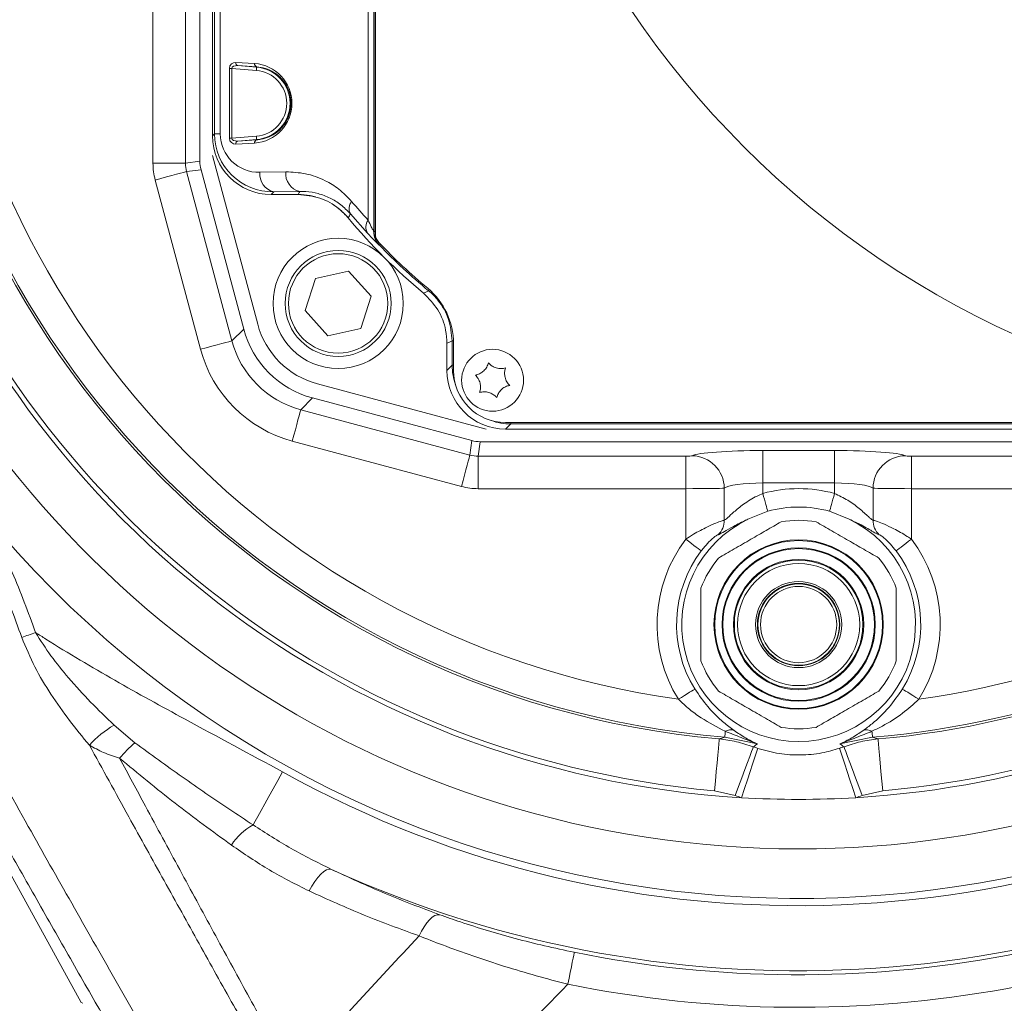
# Model space of a CAD drawing. Header units: millimetres. Extents: x 0 to 8410, y 0 to 5940.
# Tile 62 of 256: x 1864 to 2015, y 2554 to 2705. Entities that reach past the tile are written whole.
import ezdxf

# ---------------------------------------------------------------- set-up
doc = ezdxf.new("R2010")
doc.units = ezdxf.units.MM
doc.header["$LTSCALE"] = 10

msp = doc.modelspace()

# ---------------------------------------------------------------- linework, layer by layer
at = {"color": 7, "linetype": 'Continuous', "lineweight": 0}
for p, q in [((1918.705373, 2672.574762), (1918.705373, 2792.574766)), ((1891.767933, 2781.47662), (1891.767933, 2683.672938)), ((1893.705382, 2777.576152), (1893.705382, 2687.573376)), ((1893.705382, 2684.574756), (1900.638445, 2658.700201)), ((1891.937657, 2682.383749), (1898.490919, 2657.926563)), ((1902.703984, 2678.574774), (1906.868591, 2678.574774)), ((1909.497245, 2678.222898), (1908.705367, 2678.404483)), ((1907.919063, 2660.751406), (1909.493266, 2665.703359)), ((1909.493266, 2665.703359), (1914.568885, 2666.816029)), ((1914.568885, 2666.816029), (1918.070315, 2662.976775)), ((1918.070315, 2662.976775), (1916.496112, 2658.024821)), ((1911.420493, 2656.912121), (1907.919063, 2660.751406)), ((1916.496112, 2658.024821), (1911.420493, 2656.912121)), ((1929.705365, 2655.737969), (1929.705365, 2651.573393)), ((1930.705367, 2651.574764), (1930.705367, 2655.737254)), ((1909.830822, 2649.507824), (1935.705363, 2642.57476)), ((1909.057169, 2647.360328), (1933.51437, 2640.807036)), ((1823.968156, 2644.312206), (1873.552455, 2554.574761)), ((2028.705372, 2643.574748), (1938.705369, 2643.574748)), ((1938.703998, 2642.57476), (2028.706743, 2642.57476)), ((1934.803529, 2640.637312), (2032.607197, 2640.637312)), ((1978.949322, 2629.969272), (1975.928603, 2628.738734)), ((1991.482137, 2628.738734), (1988.461404, 2629.969272)), ((1873.76733, 2554.448012), (1873.552455, 2554.574761))]:
    msp.add_line(p, q, dxfattribs=at)
at = {"color": 8, "linetype": 'Continuous', "lineweight": 0}
for p, q in [((1918.477087, 2792.265478), (1918.477087, 2672.88405)), ((1918.499722, 2672.89317), (1918.499722, 2792.256358)), ((1917.598872, 2674.663159), (1917.598872, 2790.486339)), ((1884.561612, 2683.379951), (1884.561612, 2781.769577)), ((1889.542593, 2781.769577), (1889.542593, 2683.379951)), ((1894.008412, 2687.876436), (1894.008412, 2777.273062)), ((1894.886627, 2777.273062), (1894.886627, 2687.876436)), ((1897.292032, 2698.85737), (1900.165005, 2698.677483)), ((1896.309479, 2687.216464), (1896.309479, 2697.933051)), ((1896.663054, 2697.933051), (1896.309479, 2697.933051)), ((1900.434716, 2697.630826), (1896.663054, 2697.933051)), ((1896.663054, 2697.933051), (1896.663054, 2687.216464)), ((1900.478645, 2698.179129), (1897.605671, 2698.359046)), ((1897.605671, 2698.359046), (1900.474622, 2698.12915)), ((1900.474622, 2698.12915), (1900.478645, 2698.179129)), ((1893.705382, 2687.573376), (1894.008412, 2687.876436)), ((1894.008412, 2687.876436), (1894.886627, 2687.876436)), ((1896.663054, 2687.216464), (1896.309479, 2687.216464)), ((1896.663054, 2687.216464), (1900.434716, 2687.518689)), ((1900.474622, 2687.020365), (1897.605671, 2686.790469)), ((1897.605671, 2686.790469), (1900.478645, 2686.970386)), ((1900.474622, 2687.020365), (1900.478645, 2686.970386)), ((1900.165005, 2686.472061), (1897.292032, 2686.292145)), ((1889.542593, 2683.379951), (1891.767933, 2683.672938)), ((1884.561612, 2683.379951), (1889.542593, 2683.379951)), ((1891.937657, 2682.383749), (1889.712318, 2682.090792)), ((1891.862704, 2654.820416), (1884.90106, 2680.801603)), ((1889.712318, 2682.090792), (1896.673961, 2656.109575)), ((1900.992288, 2681.983921), (1904.97206, 2682.05339)), ((1903.113617, 2678.984377), (1902.703984, 2678.574774)), ((1907.09339, 2679.053846), (1903.113617, 2678.984377)), ((1917.496263, 2672.65034), (1914.878576, 2675.60682)), ((1918.705373, 2672.89317), (1918.499722, 2672.89317)), ((1919.334813, 2670.816544), (1919.311954, 2670.807663)), ((1896.673961, 2656.109575), (1898.490919, 2657.926563)), ((1930.699019, 2656.111065), (1930.499731, 2656.111065)), ((1930.499731, 2652.367744), (1930.499731, 2656.111065)), ((1929.705365, 2651.573393), (1930.499731, 2652.367744)), ((1930.705367, 2652.367744), (1930.499731, 2652.367744)), ((1909.057169, 2647.360328), (1907.240196, 2645.54334)), ((1907.240196, 2645.54334), (1933.221399, 2638.581696)), ((1939.498349, 2643.369112), (1938.703998, 2642.57476)), ((1939.498349, 2643.574748), (1939.498349, 2643.369112)), ((2027.912377, 2643.369112), (1939.498349, 2643.369112)), ((1931.932225, 2633.770439), (1905.951007, 2640.732083)), ((1933.221399, 2638.581696), (1933.51437, 2640.807036)), ((1934.803529, 2640.637312), (1934.510558, 2638.411972)), ((1934.510558, 2638.411972), (1966.371192, 2638.411972)), ((1934.510558, 2638.411972), (1934.510558, 2633.430991)), ((1966.371192, 2638.411972), (1966.371192, 2633.430991)), ((1978.203355, 2639.286849), (1989.207386, 2639.286849)), ((1978.203355, 2639.286849), (1978.203355, 2634.305898)), ((1989.207386, 2639.286849), (1989.207386, 2634.305898)), ((2001.039534, 2638.411972), (2032.900168, 2638.411972)), ((2001.039534, 2638.411972), (2001.039534, 2633.430991)), ((1989.207386, 2634.305898), (1978.203355, 2634.305898)), ((1978.203355, 2634.305898), (1978.203355, 2632.697556)), ((1989.207386, 2632.697556), (1989.207386, 2634.305898)), ((1966.371192, 2633.430991), (1934.510558, 2633.430991)), ((1966.371192, 2625.68939), (1966.371192, 2633.430991)), ((1972.287281, 2633.503917), (1972.287281, 2628.585163)), ((1995.12346, 2628.585163), (1995.12346, 2633.503917)), ((2001.039534, 2633.430991), (2001.039534, 2625.68939)), ((2032.900168, 2633.430991), (2001.039534, 2633.430991)), ((1878.576263, 2597.156647), (1881.788625, 2594.437006)), ((1977.367877, 2594.253245), (1972.367345, 2595.293853)), ((1995.043396, 2595.293853), (1990.042849, 2594.253245)), ((1973.964526, 2586.344811), (1970.801322, 2587.058339)), ((1996.609418, 2587.058339), (1993.446215, 2586.344811))]:
    msp.add_line(p, q, dxfattribs=at)
at = {"color": 8, "linetype": 'Continuous', "lineweight": 0, "flags": 128}
for points in [[(1900.474622, 2698.12915), (1900.473757, 2698.118124), (1900.471403, 2698.088768), (1900.467678, 2698.042187), (1900.462701, 2697.980169), (1900.456681, 2697.905007), (1900.449826, 2697.819534), (1900.442405, 2697.726998), (1900.434716, 2697.630826)], [(1900.474622, 2687.020365), (1900.473757, 2687.031391), (1900.471403, 2687.060777), (1900.467678, 2687.107328), (1900.462701, 2687.169346), (1900.456681, 2687.244508), (1900.449826, 2687.329981), (1900.442405, 2687.422517), (1900.434716, 2687.518689)], [(1884.90106, 2680.801603), (1885.791554, 2681.040231), (1886.6515, 2681.270632), (1887.451424, 2681.484971), (1888.163908, 2681.675884), (1888.764484, 2681.836817), (1889.232619, 2681.962255), (1889.55219, 2682.047877), (1889.712318, 2682.090792)], [(1906.868591, 2678.574774), (1907.018616, 2678.894642), (1907.09339, 2679.053846)], [(1918.477087, 2672.88405), (1918.481975, 2672.886017), (1918.499722, 2672.89317)], [(1919.483198, 2670.95891), (1919.442667, 2670.920018), (1919.397755, 2670.876953), (1919.364049, 2670.844588), (1919.3428, 2670.824203), (1919.334813, 2670.816544)], [(1926.105856, 2663.420621), (1926.442294, 2663.594786), (1926.871403, 2663.817617)], [(1926.998778, 2663.971725), (1926.966621, 2663.932803), (1926.926984, 2663.884852), (1926.897212, 2663.84885), (1926.878451, 2663.826141), (1926.871403, 2663.817617)], [(1891.862704, 2654.820416), (1892.753198, 2655.059013), (1893.613144, 2655.289445), (1894.413068, 2655.503783), (1895.125552, 2655.694696), (1895.726128, 2655.855629), (1896.194263, 2655.981037), (1896.513833, 2656.066689), (1896.673961, 2656.109575)], [(1930.499731, 2656.111065), (1930.107563, 2655.926648), (1929.705365, 2655.737969)], [(1905.951007, 2640.732083), (1906.189634, 2641.622576), (1906.420036, 2642.482522), (1906.634374, 2643.282446), (1906.825288, 2643.994931), (1906.98622, 2644.595537), (1907.111658, 2645.063642), (1907.19728, 2645.383242), (1907.240196, 2645.54334)], [(1931.932225, 2633.770439), (1932.170822, 2634.660933), (1932.401254, 2635.520879), (1932.615592, 2636.320803), (1932.806506, 2637.033287), (1932.967423, 2637.633893), (1933.092861, 2638.101998), (1933.178498, 2638.421598), (1933.221399, 2638.581696)], [(1978.203355, 2632.697556), (1978.324621, 2632.254037), (1978.443025, 2631.82101), (1978.555753, 2631.408695), (1978.660165, 2631.026808), (1978.753789, 2630.684439), (1978.834389, 2630.389604), (1978.900089, 2630.149338), (1978.949322, 2629.969272)], [(1989.207386, 2632.697556), (1989.08612, 2632.254037), (1988.967715, 2631.82101), (1988.854973, 2631.408695), (1988.750561, 2631.026808), (1988.656952, 2630.684439), (1988.576336, 2630.389604), (1988.510637, 2630.149338), (1988.461404, 2629.969272)], [(1966.371192, 2625.68939), (1966.812311, 2625.355634), (1967.238306, 2625.033352), (1967.634557, 2624.733541), (1967.987491, 2624.466512), (1968.285008, 2624.241445), (1968.5169, 2624.065998), (1968.67521, 2623.946223), (1968.754514, 2623.886201)], [(2001.039534, 2625.68939), (2000.598429, 2625.355634), (2000.172435, 2625.033352), (1999.776183, 2624.733541), (1999.423234, 2624.466512), (1999.125733, 2624.241445), (1998.893841, 2624.065998), (1998.735531, 2623.946223), (1998.656212, 2623.886201)], [(1866.533651, 2611.350331), (1866.258724, 2611.254993), (1865.984752, 2611.159983), (1865.712627, 2611.065629), (1865.443273, 2610.972229), (1865.177615, 2610.88011), (1864.916547, 2610.78957), (1864.660992, 2610.700968), (1864.411755, 2610.614541)], [(1965.238287, 2601.110313), (1965.70824, 2601.402047), (1966.162069, 2601.683799), (1966.584219, 2601.94585), (1966.96022, 2602.179292), (1967.277183, 2602.376047), (1967.524229, 2602.52941), (1967.692896, 2602.634135), (1967.777385, 2602.686587)], [(2002.172439, 2601.110313), (2001.702501, 2601.402047), (2001.248671, 2601.683799), (2000.826507, 2601.94585), (2000.450506, 2602.179292), (2000.133543, 2602.376047), (1999.886512, 2602.52941), (1999.717845, 2602.634135), (1999.633356, 2602.686587)], [(1972.442313, 2596.201632), (1972.426428, 2596.009317), (1972.412302, 2595.838103), (1972.399964, 2595.688853), (1972.389518, 2595.562312), (1972.380995, 2595.459077), (1972.374438, 2595.379684), (1972.369878, 2595.324519), (1972.367345, 2595.293853)], [(1994.968413, 2596.201632), (1994.984298, 2596.009317), (1994.998439, 2595.838103), (1995.010762, 2595.688853), (1995.021223, 2595.562312), (1995.029746, 2595.459077), (1995.036303, 2595.379684), (1995.040863, 2595.324519), (1995.043396, 2595.293853)], [(1970.801322, 2587.058339), (1970.934643, 2588.561747), (1971.063181, 2590.011183), (1971.1823, 2591.354582), (1971.287741, 2592.543635), (1971.375717, 2593.535695), (1971.443056, 2594.295058), (1971.487342, 2594.794545), (1971.506997, 2595.016125)], [(1995.903729, 2595.016125), (1995.923384, 2594.794545), (1995.96767, 2594.295058), (1996.035023, 2593.535695), (1996.122985, 2592.543635), (1996.22844, 2591.354582), (1996.34756, 2590.011183), (1996.476098, 2588.561747), (1996.609418, 2587.058339)], [(1973.964526, 2586.344811), (1974.478035, 2587.72758), (1974.973931, 2589.062932), (1975.435226, 2590.305093), (1975.846081, 2591.411445), (1976.192428, 2592.344079), (1976.462363, 2593.070957), (1976.646661, 2593.567226), (1976.738988, 2593.815836)], [(1974.932967, 2586.005244), (1975.395425, 2587.405923), (1975.842028, 2588.758561), (1976.257457, 2590.016785), (1976.627468, 2591.137472), (1976.939379, 2592.082176), (1977.182476, 2592.818472), (1977.348446, 2593.321178), (1977.431594, 2593.572977)], [(1992.477759, 2586.005244), (1992.015301, 2587.405923), (1991.568713, 2588.758561), (1991.153284, 2590.016785), (1990.783273, 2591.137472), (1990.471362, 2592.082176), (1990.228249, 2592.818472), (1990.06228, 2593.321178), (1989.979132, 2593.572977)], [(1993.446215, 2586.344811), (1992.932706, 2587.72758), (1992.436795, 2589.062932), (1991.975515, 2590.305093), (1991.564645, 2591.411445), (1991.218312, 2592.344079), (1990.948363, 2593.070957), (1990.764065, 2593.567226), (1990.671753, 2593.815836)], [(1899.933113, 2581.825528), (1900.247588, 2582.391414), (1900.656326, 2583.126965), (1901.15021, 2584.015671), (1901.718153, 2585.037682), (1902.347429, 2586.17008), (1903.023942, 2587.387476), (1903.732582, 2588.662657), (1904.457434, 2589.967075)], [(1911.881997, 2575.041267), (1911.562859, 2575.054291), (1911.189436, 2574.926171), (1910.773306, 2574.660871), (1910.327344, 2574.266616), (1909.865378, 2573.755595), (1909.401714, 2573.143664), (1908.950715, 2572.449777), (1908.526375, 2571.69542)], [(1928.58368, 2568.040344), (1928.233026, 2568.042162), (1927.847846, 2567.911717), (1927.438928, 2567.652616), (1927.017673, 2567.2721), (1926.595865, 2566.780839), (1926.185279, 2566.192511), (1925.797372, 2565.523538), (1925.442978, 2564.792666)], [(1949.260815, 2562.271449), (1949.233263, 2562.135163), (1949.171125, 2561.827991), (1949.076666, 2561.360958), (1948.95327, 2560.750875), (1948.805376, 2560.019586), (1948.638274, 2559.193406), (1948.457985, 2558.302018), (1948.270975, 2557.377401)]]:
    msp.add_lwpolyline(points, dxfattribs=at)
at = {"color": 7, "linetype": 'Continuous', "lineweight": 0}
for centre, radius in [((2075.419295, 2786.029622), 141.608243), ((1912.994689, 2661.864081), 10), ((1912.994689, 2661.864081), 8.135), ((1936.705367, 2650.074759), 4.75), ((1983.705367, 2612.574759), 13), ((1983.705367, 2612.574759), 11.65), ((1983.705367, 2612.574759), 9.875), ((1983.705367, 2612.574759), 6.613675), ((1983.705367, 2612.574759), 6.325), ((1983.705367, 2612.574759), 6.25)]:
    msp.add_circle(centre, radius, dxfattribs=at)
at = {"color": 8, "linetype": 'Continuous', "lineweight": 0}
for centre, radius in [((1912.994689, 2661.864081), 7.635), ((1983.705367, 2612.574759), 12.882843), ((1983.705367, 2612.574759), 11.767157), ((1983.705367, 2612.574759), 10.002661), ((1983.705367, 2612.574759), 9.375), ((1983.705367, 2612.574759), 5.85)]:
    msp.add_circle(centre, radius, dxfattribs=at)
at = {"color": 7, "linetype": 'Continuous', "lineweight": 0}
for centre, radius, start, end in [((1983.705367, 2732.574759), 182.5, 101.22410418, 208.92277754), ((1906.867877, 2668.574759), 10, 79.41178994, 89.99999999), ((1906.867877, 2668.574759), 10, 39.7918195, 56.77262429), ((1983.705367, 2732.574759), 90, 219.79141064, 230.20858936), ((1920.705367, 2672.574759), 2, 180, 223.60281897), ((1983.705367, 2732.574759), 89, 223.60281897, 230.2081805), ((1919.705367, 2655.737268), 11, 0, 50.2081805), ((1913.195467, 2662.064859), 13, 195, 255), ((1938.705367, 2651.574759), 8, 180, 270), ((1983.705367, 2612.574759), 18.032987, 74.70783602, 105.29216398), ((1983.705367, 2612.574759), 17.937443, 115.69303424, 64.30696576), ((1983.705367, 2612.574759), 16, 80.36413481, 99.63586519), ((1983.705367, 2612.574759), 16, 140.36413481, 159.63586519), ((1983.705367, 2612.574759), 16, 20.36413481, 39.63586519), ((1983.705367, 2612.574759), 16, 200.36413481, 219.63586519), ((1983.705367, 2612.574759), 16, 320.36413481, 339.63586519), ((1983.705367, 2612.574759), 16, 260.36413481, 279.63586519), ((1983.705367, 2732.574759), 146.831798, 266.57485158, 273.42514842)]:
    msp.add_arc(centre, radius, start, end, dxfattribs=at)
at = {"color": 8, "linetype": 'Continuous', "lineweight": 0}
for centre, radius, start, end in [((1983.705367, 2732.574759), 138.098428, 95.06759624, 264.93240376), ((1983.705367, 2732.574759), 137.748325, 94.72133981, 265.27866019), ((1983.705367, 2732.574759), 132.755177, 97.99613311, 262.00386689), ((1897.729639, 2698.784932), 0.443562, 170.60092388, 253.77072962), ((1983.705367, 2732.574759), 132.755177, 277.99613311, 345.32495995), ((1900.602653, 2698.605045), 0.443602, 170.60178151, 253.76678267), ((1900.029571, 2692.574759), 5.072275, 274.58122009, 85.41877991), ((1900.029571, 2692.574759), 5.572199, 274.58122009, 85.41877991), ((1983.705367, 2732.574759), 146.087464, 196.32962858, 264.93240376), ((1983.705367, 2732.574759), 146.831798, 196.47078036, 266.57485158), ((1983.705367, 2732.574759), 154.43114, 196.82343481, 332.2378588), ((1897.729639, 2686.364583), 0.443562, 106.22927038, 189.39907612), ((1900.602647, 2686.544478), 0.443593, 106.23281442, 189.39553207), ((1903.690085, 2681.641957), 2.719383, 172.77589685, 257.76131992), ((1907.669813, 2681.711395), 2.719344, 172.77513152, 257.76208525), ((1983.705367, 2732.574759), 137.748325, 274.72133981, 337.49051778), ((1983.705367, 2732.574759), 138.098428, 275.06759624, 337.11894803), ((1916.4358, 2676.418285), 1.755967, 141.16632721, 207.52387698), ((2257.212273, 2497.76355), 385.772717, 152.54800274, 152.65365707), ((1919.069309, 2673.579175), 1.826802, 143.60288932, 210.56051997), ((1921.477611, 2672.884457), 3.000524, 180.00777616, 223.80006153), ((1983.705367, 2732.574759), 89.205642, 223.81347524, 230.42320753), ((1983.705367, 2732.574759), 146.087464, 275.06759624, 333.84936555), ((1983.705367, 2732.574759), 146.831798, 273.42514842, 333.20278983), ((1967.245945, 2633.444409), 5.041687, 0.67628567, 88.73552976), ((2000.164796, 2633.444409), 5.041688, 91.26464691, 179.32371083), ((1983.705367, 2612.574759), 20.861414, 74.70783602, 105.29216398), ((1983.705367, 2732.574759), 162.030482, 219.51630016, 304.00544258), ((1969.288205, 2628.562053), 2.999165, 312.79963325, 0.44149966), ((1998.122478, 2628.562028), 2.999107, 179.55801073, 227.20085636), ((1983.705367, 2612.574759), 21.736301, 142.88972469, 211.83222989), ((1983.705367, 2612.574759), 21.736301, 328.16777011, 37.11027531), ((1983.705367, 2612.574759), 18.747717, 142.88972469, 211.83222989), ((1983.705367, 2612.574759), 18.747717, 328.16777011, 37.11027531), ((1887.974841, 2581.72817), 18.065746, 121.34855497, 136.87398916), ((1983.705367, 2732.574759), 163.147752, 240.93881335, 303.65259833), ((1973.240776, 2594.773418), 1.636257, 70.16944423, 119.20800472), ((1994.169959, 2594.773457), 1.636219, 60.79161132, 109.83083695), ((1895.267082, 2578.726907), 20.699662, 130.62789567, 139.86402873), ((1983.705367, 2612.574759), 20.010684, 249.62683309, 251.72844519), ((1983.705367, 2612.574759), 20.010684, 288.27155481, 290.37316691), ((1983.705367, 2732.574759), 173.134047, 245.49059863, 302.37740288), ((1983.705367, 2732.574759), 173.751675, 258.56593658, 302.60727734), ((1983.705367, 2612.574759), 27.980241, 249.62683309, 251.72844519), ((1983.705367, 2612.574759), 27.980241, 288.27155481, 290.37316691), ((1904.335588, 2573.76288), 9.186298, 118.63601203, 147.24512749), ((1983.705367, 2732.574759), 178.744823, 258.56593658, 301.95423278)]:
    msp.add_arc(centre, radius, start, end, dxfattribs=at)
for centre, major_axis, ratio, start_param, end_param in [((1897.309489, 2697.852917), (-0.707107, 0.766032), 0.9230769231, 5.5152404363, 7.0685834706), ((1897.663042, 2697.852917), (0.99864, -0.132881), 0.4942192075, 1.6938318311, 3.2471748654), ((1899.782766, 2692.574759), (6.115598, 0), 0.9998476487, 4.774934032, 7.7914365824), ((1903.115482, 2687.984874), (8.416563, 3.537182), 0.9834151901, 2.749778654, 4.3202703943), ((1900.994162, 2687.984874), (5.643148, 2.395374), 0.9751955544, 2.7491220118, 4.3196137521), ((1897.309489, 2687.296602), (0.707107, 0.766032), 0.9230769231, 2.3561944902, 3.9095375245), ((1897.663042, 2687.296602), (0.99864, 0.132881), 0.4942192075, 3.0360104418, 4.5893534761), ((1894.599807, 2683.389993), (9.952975, 1.310334), 0.9961291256, 3.0111939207, 3.2719913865), ((1894.599807, 2683.389993), (5.01494, 0.660229), 0.9884912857, 3.0111939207, 3.2719913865), ((1980.0967, 2732.574759), (85.210059, 0), 0.9998476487, 3.8442028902, 3.8889964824), ((1911.232218, 2660.10161), (10.696488, 10.696488), 0.9915966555, 2.6201894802, 3.6629958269), ((1911.232218, 2660.10161), (14.214118, 14.214118), 0.9949358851, 2.6201894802, 3.6629958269), ((1939.500944, 2652.370336), (6.365684, 6.365684), 0.9997292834, 2.3563467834, 2.6985472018), ((1939.500944, 2652.370336), (6.365684, 6.365684), 0.9997292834, 3.5846380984, 3.9268385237), ((1934.520601, 2643.469199), (0.660229, 5.01494), 0.9884912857, 3.0111939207, 3.2719913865), ((1966.371195, 2638.499462), (1, 0), 0.0874886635, 4.7123889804, 6.115737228), ((1978.203354, 2638.324485), (11, 0), 0.0874886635, 1.5707963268, 2.9741445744), ((1989.20738, 2638.324485), (11, 0), 0.0874886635, 0.1674480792, 1.5707963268), ((2001.03954, 2638.499462), (1, 0), 0.0874886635, 3.3090407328, 4.7123889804), ((1934.520601, 2643.469199), (1.310334, 9.952975), 0.9961291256, 3.0111939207, 3.2719913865), ((1978.203354, 2633.343512), (6, 0), 0.1603958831, 1.5707963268, 2.9741445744), ((1989.20738, 2633.343512), (6, 0), 0.1603958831, 0.1674480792, 1.5707963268), ((1966.371195, 2633.518489), (6, 0), 0.0145814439, 4.7123889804, 6.115737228), ((2001.03954, 2633.518489), (6, 0), 0.0145814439, 3.3090407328, 4.7123889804)]:
    msp.add_ellipse(centre, major_axis=major_axis, ratio=ratio, start_param=start_param, end_param=end_param, dxfattribs=at)
at = {"color": 7, "linetype": 'Continuous', "lineweight": 0}
for centre, major_axis, ratio, start_param, end_param in [((1902.706738, 2687.57613), (-6.3659, -6.3659), 0.9996954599, 5.497939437, 7.0684311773), ((1896.787023, 2683.677946), (4.976488, 0.655167), 0.9961291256, 3.0111939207, 3.2719913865), ((1913.018073, 2661.887465), (10.660588, 10.660588), 0.9949358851, 2.6201894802, 3.6629958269), ((1938.706738, 2651.57613), (-6.3659, -6.3659), 0.9996954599, 5.497939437, 7.0684311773), ((1934.808554, 2645.656415), (0.655167, 4.976488), 0.9961291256, 3.0111939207, 3.2719913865)]:
    msp.add_ellipse(centre, major_axis=major_axis, ratio=ratio, start_param=start_param, end_param=end_param, dxfattribs=at)
at = {"color": 8, "linetype": 'Continuous', "lineweight": 0}
for points, knots in [([(1900.478645, 2686.970386), (1900.703927, 2686.992391), (1901.359375, 2687.056415), (1902.429319, 2687.391975), (1903.668982, 2688.123445), (1904.735762, 2689.22003), (1905.460791, 2690.597504), (1905.782902, 2692.030104), (1905.744193, 2693.401095), (1905.361399, 2694.798568), (1904.516133, 2696.247934), (1903.258506, 2697.335144), (1901.836503, 2698.001465), (1900.931467, 2698.119881), (1900.478645, 2698.179129)], [0, 0, 0, 0, 0.04770446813, 0.1387937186, 0.22971960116, 0.32824820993, 0.40962597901, 0.47473084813, 0.54004458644, 0.60138416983, 0.68704032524, 0.80845560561, 0.90416343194, 1, 1, 1, 1]), ([(1904.97206, 2682.05339), (1905.981041, 2682.005527), (1908.029319, 2681.908361), (1910.769197, 2680.913314), (1913.17254, 2679.484146), (1914.429889, 2678.180795), (1915.067955, 2677.519384)], [0, 0, 0, 0, 0.2798784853, 0.5681664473, 0.7808579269, 1, 1, 1, 1]), ([(1914.878576, 2675.60682), (1914.393553, 2676.105428), (1913.408931, 2677.117631), (1911.721364, 2678.111725), (1909.921972, 2678.781013), (1908.355246, 2679.046963), (1907.408236, 2679.052129), (1907.09339, 2679.053846)], [0, 0, 0, 0, 0.2090829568, 0.4244500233, 0.6526549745, 0.8845202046, 1, 1, 1, 1]), ([(1917.598872, 2674.663159), (1917.766244, 2674.306785), (1918.051222, 2673.699997), (1918.325738, 2673.152977), (1918.449907, 2672.919173), (1918.467081, 2672.89698), (1918.477087, 2672.88405)], [0, 0, 0, 0, 0.4307298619, 0.7333899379, 0.8446663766, 1, 1, 1, 1]), ([(1917.496263, 2672.65034), (1917.849228, 2672.274806), (1918.487044, 2671.596206), (1919.155886, 2670.930924), (1919.25999, 2670.848704), (1919.311954, 2670.807663)], [0, 0, 0, 0, 0.3829451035, 0.6919913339, 1, 1, 1, 1]), ([(1919.334813, 2670.816544), (1919.3042, 2670.849434), (1919.045031, 2671.127877), (1918.621517, 2671.791841), (1918.541959, 2672.511238), (1918.499722, 2672.89317)], [0, 0, 0, 0, 0.0591167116, 0.500480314, 1, 1, 1, 1]), ([(1930.499731, 2656.111065), (1930.390515, 2657.235417), (1930.172082, 2659.484114), (1928.836524, 2661.776344), (1927.649379, 2663.133958), (1927.134867, 2663.586094), (1926.871403, 2663.817617)], [0, 0, 0, 0, 0.3829675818, 0.7659327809, 0.8801423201, 1, 1, 1, 1]), ([(1972.287281, 2628.585163), (1972.416816, 2628.666257), (1972.560922, 2628.756473), (1973.06038, 2629.203017), (1973.794418, 2629.889837), (1975.266026, 2631.103732), (1976.843229, 2632.103265), (1977.910676, 2632.569673), (1978.203355, 2632.697556)], [0, 0, 0, 0, 0.172919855, 0.1923712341, 0.3921000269, 0.6288360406, 0.8982321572, 1, 1, 1, 1]), ([(1989.207386, 2632.697556), (1989.9089, 2632.364505), (1991.327363, 2631.691075), (1993.095327, 2630.353223), (1994.35732, 2629.197151), (1994.95417, 2628.65924), (1995.093247, 2628.598383), (1995.12346, 2628.585163)], [0, 0, 0, 0, 0.2466721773, 0.4987715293, 0.7672346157, 0.9494343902, 1, 1, 1, 1]), ([(1858.707978, 2629.47512), (1860.17837, 2626.536333), (1863.127602, 2620.641872), (1865.396135, 2614.453421), (1866.533651, 2611.350331)], [0, 0, 0, 0, 0.4985674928, 1, 1, 1, 1]), ([(1864.411755, 2610.614541), (1863.273184, 2613.753301), (1861.063232, 2619.845593), (1858.171789, 2625.645076), (1856.770022, 2628.456655)], [0, 0, 0, 0, 0.5152017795, 1, 1, 1, 1]), ([(1966.371192, 2625.68939), (1966.765172, 2625.940987), (1967.859575, 2626.639876), (1969.529692, 2627.516347), (1970.964548, 2628.152711), (1971.8959, 2628.50099), (1972.154681, 2628.556645), (1972.287281, 2628.585163)], [0, 0, 0, 0, 0.1558220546, 0.4328451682, 0.6483221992, 0.8197982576, 1, 1, 1, 1]), ([(1975.928603, 2628.738734), (1975.680685, 2628.628267), (1974.674379, 2628.179876), (1973.260998, 2627.412259), (1971.911514, 2626.590437), (1971.524084, 2626.43894), (1971.325948, 2626.361463)], [0, 0, 0, 0, 0.1029450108, 0.4178566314, 0.7022845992, 1, 1, 1, 1]), ([(1996.084793, 2626.361463), (1996.044091, 2626.370679), (1995.862485, 2626.4118), (1995.126901, 2626.815803), (1993.617267, 2627.742349), (1992.114826, 2628.443482), (1991.482137, 2628.738734)], [0, 0, 0, 0, 0.0800753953, 0.3572794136, 0.7293459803, 1, 1, 1, 1]), ([(1995.12346, 2628.585163), (1995.161966, 2628.579171), (1995.301437, 2628.557467), (1995.809686, 2628.397393), (1996.854378, 2627.982188), (1998.428584, 2627.24337), (1999.916436, 2626.417395), (2000.824156, 2625.829), (2001.039534, 2625.68939)], [0, 0, 0, 0, 0.0653994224, 0.2368820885, 0.4285113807, 0.6392582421, 0.9144058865, 1, 1, 1, 1]), ([(1971.325948, 2626.361463), (1971.266613, 2626.339244), (1971.150364, 2626.295713), (1970.736746, 2625.9966), (1970.095258, 2625.436272), (1969.373386, 2624.677001), (1968.922898, 2624.101364), (1968.754514, 2623.886201)], [0, 0, 0, 0, 0.1689349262, 0.3309796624, 0.5409107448, 0.8284002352, 1, 1, 1, 1]), ([(1998.656212, 2623.886201), (1998.374829, 2624.239103), (1997.988168, 2624.72404), (1997.364681, 2625.374358), (1996.855333, 2625.848358), (1996.391206, 2626.207566), (1996.16498, 2626.341712), (1996.102143, 2626.357189), (1996.084793, 2626.361463)], [0, 0, 0, 0, 0.2813437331, 0.3866063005, 0.595367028, 0.7778334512, 0.9386574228, 1, 1, 1, 1]), ([(1842.968865, 2621.948067), (1842.968875, 2621.948057), (1846.615137, 2618.301798), (1849.904721, 2607.990844), (1858.085441, 2595.030539), (1865.130749, 2582.007667), (1872.102171, 2569.770273), (1878.706241, 2558.130485), (1884.969498, 2547.200029), (1888.974019, 2540.268277), (1890.834405, 2537.047985)], [0, 0, 0, 0, 0.0000004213, 0.1546422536, 0.3094253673, 0.4640631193, 0.6026061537, 0.7412542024, 0.8797941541, 1, 1, 1, 1]), ([(1888.390942, 2532.643321), (1886.473047, 2535.947095), (1882.902543, 2542.097661), (1877.596572, 2551.310668), (1872.507563, 2560.192449), (1867.36834, 2569.211604), (1862.003725, 2578.676302), (1856.430974, 2588.562372), (1850.644594, 2598.887282), (1844.840723, 2609.297728), (1840.973571, 2616.284027), (1839.039995, 2619.777176)], [0, 0, 0, 0, 0.12020233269, 0.2237781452, 0.32735381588, 0.43164999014, 0.53594607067, 0.65147453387, 0.76700322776, 0.883501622, 1, 1, 1, 1]), ([(1866.533651, 2611.350331), (1867.297965, 2610.143959), (1868.836957, 2607.714857), (1871.73355, 2604.198638), (1874.960451, 2600.640577), (1877.36923, 2598.319655), (1878.576263, 2597.156647)], [0, 0, 0, 0, 0.2276848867, 0.4584572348, 0.7286342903, 1, 1, 1, 1]), ([(1866.533651, 2611.350331), (1867.061872, 2611.01399), (1871.052128, 2608.473226), (1878.656743, 2603.957716), (1890.848967, 2597.303659), (1899.461986, 2592.660216), (1904.457434, 2589.967075)], [0, 0, 0, 0, 0.0431409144, 0.3258920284, 0.6090254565, 1, 1, 1, 1]), ([(1874.78952, 2594.078008), (1873.759305, 2595.320856), (1871.692606, 2597.814115), (1868.888807, 2601.818744), (1866.297374, 2606.023955), (1865.043932, 2609.075491), (1864.411755, 2610.614541)], [0, 0, 0, 0, 0.2508690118, 0.5032642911, 0.7494699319, 1, 1, 1, 1]), ([(1967.777385, 2602.686587), (1968.4135, 2601.753534), (1969.313362, 2600.433617), (1970.8414, 2598.777395), (1972.222241, 2597.482039), (1973.266163, 2596.706276), (1973.79586, 2596.312645)], [0, 0, 0, 0, 0.3512336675, 0.49686255, 0.7447025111, 1, 1, 1, 1]), ([(1993.614881, 2596.312645), (1994.06694, 2596.648453), (1995.37567, 2597.620631), (1997.55286, 2599.664735), (1998.970142, 2601.723291), (1999.633356, 2602.686587)], [0, 0, 0, 0, 0.2192139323, 0.634632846, 1, 1, 1, 1]), ([(1972.442313, 2596.201632), (1971.191096, 2596.841767), (1969.31914, 2597.79948), (1966.905075, 2599.556063), (1965.797961, 2600.588427), (1965.238287, 2601.110313)], [0, 0, 0, 0, 0.4991753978, 0.7468205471, 1, 1, 1, 1]), ([(2002.172439, 2601.110313), (2001.350608, 2600.365618), (1999.589357, 2598.769677), (1997.072097, 2597.228118), (1995.499767, 2596.460905), (1994.968413, 2596.201632)], [0, 0, 0, 0, 0.3667634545, 0.7860035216, 1, 1, 1, 1]), ([(1977.367877, 2594.253245), (1977.361633, 2594.255709), (1976.527033, 2594.585056), (1974.888875, 2595.214535), (1973.247456, 2595.876786), (1972.442313, 2596.201632)], [0, 0, 0, 0, 0.0038254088, 0.511359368, 1, 1, 1, 1]), ([(1973.79586, 2596.312645), (1974.383188, 2595.918736), (1975.569011, 2595.123427), (1976.754927, 2594.530261), (1977.364097, 2594.254954), (1977.367877, 2594.253245)], [0, 0, 0, 0, 0.493735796, 0.9968585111, 1, 1, 1, 1]), ([(1990.042849, 2594.253245), (1990.046629, 2594.254954), (1990.655799, 2594.530261), (1991.841714, 2595.12343), (1993.027547, 2595.918736), (1993.614881, 2596.312645)], [0, 0, 0, 0, 0.0031414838, 0.5062633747, 1, 1, 1, 1]), ([(1994.968413, 2596.201632), (1994.163243, 2595.876811), (1992.521774, 2595.214612), (1990.883895, 2594.584871), (1990.049098, 2594.255709), (1990.042849, 2594.253245)], [0, 0, 0, 0, 0.4886406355, 0.9961724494, 1, 1, 1, 1]), ([(1971.506997, 2595.016125), (1971.604361, 2595.04809), (1971.885791, 2595.140483), (1972.17693, 2595.233208), (1972.367345, 2595.293853)], [0, 0, 0, 0, 0.34596273, 1, 1, 1, 1]), ([(1971.506997, 2595.016125), (1972.391006, 2594.905303), (1974.175108, 2594.681642), (1975.879241, 2594.106167), (1976.738988, 2593.815836)], [0, 0, 0, 0, 0.495492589, 1, 1, 1, 1]), ([(1990.671753, 2593.815836), (1991.515906, 2594.101475), (1993.219581, 2594.677953), (1995.003648, 2594.902725), (1995.903729, 2595.016125)], [0, 0, 0, 0, 0.4954895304, 1, 1, 1, 1]), ([(1995.043396, 2595.293853), (1995.233805, 2595.233208), (1995.524933, 2595.140483), (1995.806364, 2595.04809), (1995.903729, 2595.016125)], [0, 0, 0, 0, 0.6540371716, 1, 1, 1, 1]), ([(1902.1302, 2544.921968), (1902.13019, 2544.921987), (1900.515005, 2548.152359), (1896.884921, 2554.058794), (1891.660868, 2563.625867), (1886.275392, 2573.242192), (1880.654948, 2583.408098), (1876.810761, 2590.401131), (1874.78952, 2594.078008)], [0, 0, 0, 0, 0.0000011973, 0.1946716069, 0.3893434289, 0.5857728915, 0.7822029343, 1, 1, 1, 1]), ([(1879.441841, 2592.069987), (1878.602013, 2592.334651), (1876.94486, 2592.856888), (1875.501433, 2593.67467), (1874.78952, 2594.078008)], [0, 0, 0, 0, 0.5067898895, 1, 1, 1, 1]), ([(1881.788625, 2594.437006), (1884.194729, 2592.678179), (1889.010421, 2589.157978), (1895.103441, 2585.028992), (1898.750812, 2582.609734), (1899.933113, 2581.825528)], [0, 0, 0, 0, 0.4029389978, 0.8064616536, 1, 1, 1, 1]), ([(1977.367877, 2594.253245), (1977.212899, 2594.145711), (1977.001903, 2593.999309), (1976.794146, 2593.854328), (1976.738988, 2593.815836)], [0, 0, 0, 0, 0.7345098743, 1, 1, 1, 1]), ([(1977.431594, 2593.572977), (1978.525054, 2593.268494), (1980.661689, 2592.673529), (1983.999176, 2592.478607), (1987.123634, 2592.75288), (1989.086255, 2593.316544), (1989.979132, 2593.572977)], [0, 0, 0, 0, 0.266343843, 0.520439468, 0.7818281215, 1, 1, 1, 1]), ([(1990.671753, 2593.815836), (1990.616595, 2593.854328), (1990.408839, 2593.999309), (1990.197834, 2594.145711), (1990.042849, 2594.253245)], [0, 0, 0, 0, 0.2654900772, 1, 1, 1, 1]), ([(1879.441841, 2592.069987), (1880.764746, 2589.609829), (1883.851079, 2583.870286), (1888.671036, 2574.956019), (1893.897103, 2565.331803), (1899.078274, 2555.81596), (1902.484417, 2549.608474), (1904.187484, 2546.504739)], [0, 0, 0, 0, 0.1573405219, 0.3670751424, 0.5768092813, 0.7884051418, 1, 1, 1, 1]), ([(1896.609976, 2578.73309), (1893.708577, 2580.837687), (1887.893848, 2585.055534), (1882.263028, 2589.72864), (1879.441841, 2592.069987)], [0, 0, 0, 0, 0.4989741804, 1, 1, 1, 1]), ([(1899.933113, 2581.825528), (1901.863477, 2580.584646), (1905.734619, 2578.096189), (1909.829199, 2576.061399), (1911.881997, 2575.041267)], [0, 0, 0, 0, 0.49865471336, 1, 1, 1, 1]), ([(1908.526375, 2571.69542), (1906.481556, 2572.720327), (1902.374701, 2574.778769), (1898.536914, 2577.411304), (1896.609976, 2578.73309)], [0, 0, 0, 0, 0.4979039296, 1, 1, 1, 1]), ([(1911.881997, 2575.041267), (1914.646345, 2573.759537), (1920.184425, 2571.191725), (1925.780768, 2569.09199), (1928.58368, 2568.040344)], [0, 0, 0, 0, 0.499152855, 1, 1, 1, 1]), ([(1925.442978, 2564.792666), (1922.611657, 2565.821046), (1916.939544, 2567.881247), (1911.333884, 2570.422615), (1908.526375, 2571.69542)], [0, 0, 0, 0, 0.4991651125, 1, 1, 1, 1]), ([(1928.58368, 2568.040344), (1929.64198, 2567.66629), (1932.012637, 2566.828386), (1935.890076, 2565.602201), (1940.205532, 2564.373724), (1944.673279, 2563.242724), (1947.731559, 2562.595224), (1949.260815, 2562.271449)], [0, 0, 0, 0, 0.16535212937, 0.37039905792, 0.57547247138, 0.78772009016, 1, 1, 1, 1]), ([(1906.091227, 2543.376687), (1909.239409, 2547.013092), (1915.538301, 2554.28882), (1922.140536, 2561.290448), (1925.442978, 2564.792666)], [0, 0, 0, 0, 0.4997993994, 1, 1, 1, 1]), ([(1948.270975, 2557.377401), (1946.6372, 2557.803671), (1943.36984, 2558.656162), (1938.492723, 2560.114673), (1933.675775, 2561.698347), (1929.28865, 2563.274926), (1926.617405, 2564.329164), (1925.442978, 2564.792666)], [0, 0, 0, 0, 0.205196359, 0.41036864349, 0.62213176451, 0.83386816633, 1, 1, 1, 1]), ([(1948.270975, 2557.377401), (1943.516957, 2552.514026), (1934.00059, 2542.778754), (1925.113273, 2532.466014), (1920.665725, 2527.305129)], [0, 0, 0, 0, 0.4995622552, 1, 1, 1, 1])]:
    msp.add_open_spline(points, degree=3, knots=knots, dxfattribs=at)
at = {"color": 7, "linetype": 'Continuous', "lineweight": 0}
for points, knots in [([(1914.551212, 2674.975249), (1914.090438, 2675.463323), (1912.860799, 2676.765814), (1910.23363, 2678.238333), (1907.990271, 2678.462627), (1906.868591, 2678.574774)], [0, 0, 0, 0, 0.2305593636, 0.6152796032, 1, 1, 1, 1]), ([(1929.705365, 2655.737969), (1929.663682, 2656.407896), (1929.552446, 2658.195676), (1928.476166, 2661.008506), (1926.895959, 2662.616583), (1926.105856, 2663.420621)], [0, 0, 0, 0, 0.2305614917, 0.6152811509, 1, 1, 1, 1]), ([(1936.070292, 2652.750436), (1936.001161, 2652.532082), (1935.861806, 2652.09192), (1935.406397, 2651.511782), (1934.852187, 2651.110203), (1934.397784, 2650.929028), (1934.141427, 2650.876981), (1934.070631, 2650.862608)], [0, 0, 0, 0, 0.246929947, 0.4977667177, 0.7104409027, 0.9200343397, 1, 1, 1, 1]), ([(1938.705011, 2651.962581), (1938.481366, 2651.913278), (1938.03052, 2651.813886), (1937.30041, 2651.918195), (1936.675526, 2652.197368), (1936.291386, 2652.500277), (1936.11814, 2652.696298), (1936.070292, 2652.750436)], [0, 0, 0, 0, 0.2469126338, 0.4977509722, 0.7104281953, 0.9200242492, 1, 1, 1, 1]), ([(1939.340098, 2649.286929), (1939.185578, 2649.455968), (1938.874085, 2649.796728), (1938.599342, 2650.481165), (1938.52869, 2651.161918), (1938.59897, 2651.646036), (1938.682064, 2651.894081), (1938.705011, 2651.962581)], [0, 0, 0, 0, 0.24692053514, 0.49775831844, 0.71043215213, 0.92003263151, 1, 1, 1, 1]), ([(1934.070631, 2650.862608), (1934.225153, 2650.693569), (1934.536654, 2650.352803), (1934.811377, 2649.668348), (1934.882056, 2648.987591), (1934.811784, 2648.503467), (1934.728671, 2648.255425), (1934.705718, 2648.186925)], [0, 0, 0, 0, 0.2469178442, 0.4977619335, 0.710433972, 0.9200321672, 1, 1, 1, 1]), ([(1937.340452, 2647.399101), (1937.409585, 2647.617443), (1937.548948, 2648.057586), (1938.00433, 2648.637733), (1938.55855, 2649.039294), (1939.012941, 2649.220511), (1939.269302, 2649.272556), (1939.340098, 2649.286929)], [0, 0, 0, 0, 0.2469234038, 0.4977591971, 0.7104350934, 0.9200336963, 1, 1, 1, 1]), ([(1934.705718, 2648.186925), (1934.929363, 2648.236229), (1935.380214, 2648.33562), (1936.110324, 2648.231315), (1936.735212, 2647.95214), (1937.119324, 2647.649214), (1937.292598, 2647.453228), (1937.340452, 2647.399101)], [0, 0, 0, 0, 0.24691342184, 0.4977573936, 0.71043082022, 0.92002754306, 1, 1, 1, 1]), ([(1971.383541, 2622.78125), (1972.184076, 2623.243447), (1973.808524, 2624.181338), (1976.295408, 2625.617105), (1978.74165, 2627.029454), (1980.25829, 2627.905082), (1981.0272, 2628.349009)], [0, 0, 0, 0, 0.254785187, 0.5170103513, 0.7551329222, 1, 1, 1, 1]), ([(1986.383541, 2628.349009), (1987.184073, 2627.886825), (1988.80853, 2626.948952), (1991.295397, 2625.513152), (1993.741652, 2624.100807), (1995.258291, 2623.225178), (1996.0272, 2622.78125)], [0, 0, 0, 0, 0.254782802, 0.517010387, 0.7551329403, 1, 1, 1, 1]), ([(1968.70537, 2607.007), (1968.70537, 2607.520382), (1968.70537, 2608.75697), (1968.70537, 2610.804164), (1968.70537, 2613.190044), (1968.70537, 2615.676131), (1968.70537, 2617.313854), (1968.70537, 2618.142519)], [0, 0, 0, 0, 0.14244468, 0.3431079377, 0.547926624, 0.771257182, 1, 1, 1, 1]), ([(1998.705371, 2618.142519), (1998.705371, 2617.33259), (1998.705371, 2615.695426), (1998.705371, 2613.225589), (1998.705371, 2610.820661), (1998.705371, 2608.772466), (1998.705371, 2607.520378), (1998.705371, 2607.007)], [0, 0, 0, 0, 0.2236460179, 0.4520706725, 0.6525885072, 0.8575550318, 1, 1, 1, 1]), ([(1981.0272, 2596.800509), (1980.226662, 2597.262693), (1978.602199, 2598.200564), (1976.115331, 2599.636362), (1973.669087, 2601.048716), (1972.15245, 2601.924341), (1971.383541, 2602.368269)], [0, 0, 0, 0, 0.2547839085, 0.517011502, 0.7551329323, 1, 1, 1, 1]), ([(1996.0272, 2602.368269), (1995.226665, 2601.906071), (1993.602215, 2600.968176), (1991.115321, 2599.532417), (1988.669078, 2598.120068), (1987.152445, 2597.244437), (1986.383541, 2596.800509)], [0, 0, 0, 0, 0.254785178, 0.5170114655, 0.755134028, 1, 1, 1, 1])]:
    msp.add_open_spline(points, degree=3, knots=knots, dxfattribs=at)

doc.saveas('drawing.dxf')
